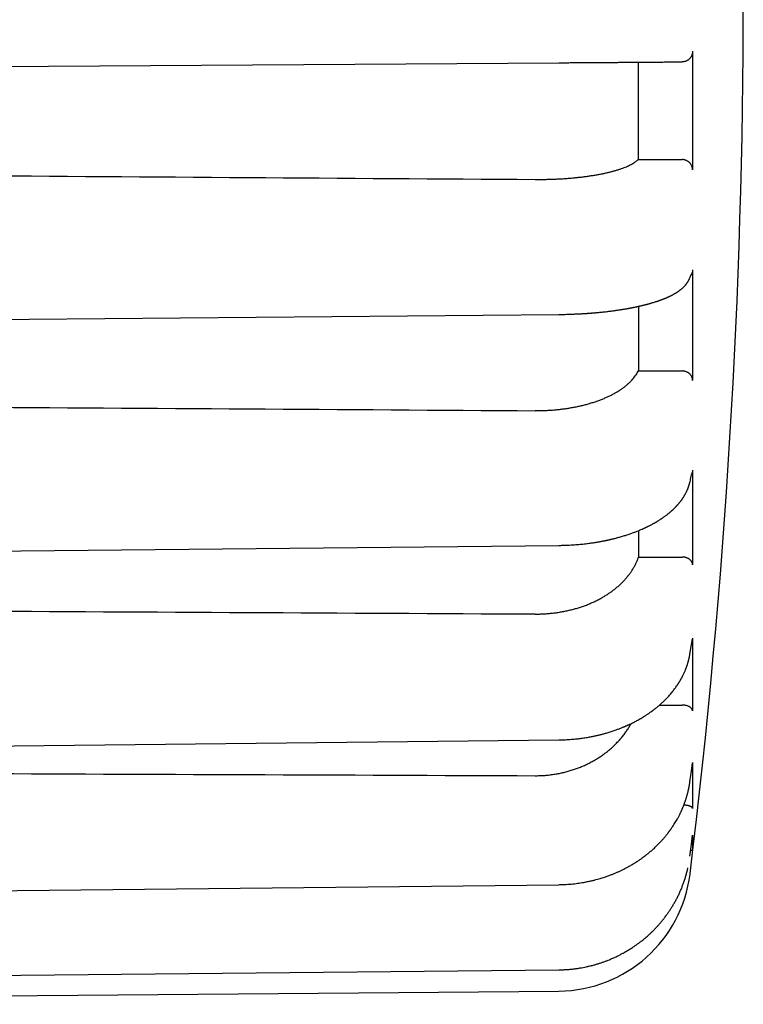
# Model space of a CAD drawing. Header units: millimetres. Extents: x 8 to 399, y 12 to 198.
# Tile 51 of 53: x 385 to 399, y 155 to 174. Entities that reach past the tile are written whole.
import ezdxf

# ---------------------------------------------------------------- set-up
doc = ezdxf.new("R2010")
doc.units = ezdxf.units.MM

msp = doc.modelspace()

# ---------------------------------------------------------------- linework, layer by layer
at = {"color": 7, "linetype": 'Continuous', "lineweight": 30}
for p, q in [((397.799, 173.163), (397.799, 170.936)), ((373.241, 172.794), (395.29, 172.948)), ((397.553, 172.964), (397.601, 172.964)), ((396.78, 171.135), (397.601, 171.131)), ((397.799, 169.062), (397.799, 166.987)), ((396.783, 167.167), (397.601, 167.165)), ((397.799, 165.307), (397.799, 163.525)), ((395.291, 163.893), (395.291, 163.893)), ((396.785, 163.674), (397.601, 163.674)), ((397.749, 161.851), (397.798, 162.139)), ((397.799, 162.154), (397.799, 160.787)), ((397.176, 160.895), (397.601, 160.896)), ((397.799, 159.817), (397.799, 158.957)), ((397.799, 159.817), (397.799, 159.811)), ((397.799, 158.455), (397.799, 158.162)), ((397.799, 158.455), (397.799, 158.454)), ((366.751, 155.283), (395.291, 155.532))]:
    msp.add_line(p, q, dxfattribs=at)
at = {"color": 7, "linetype": 'Continuous', "lineweight": 30, "flags": 128}
for points in [[(373.241, 168.03), (383.921, 168.125), (395.291, 168.226)], [(373.241, 163.667), (383.922, 163.776), (395.291, 163.893)], [(373.242, 160.005), (383.922, 160.12), (395.291, 160.243)], [(397.75, 159.458), (397.75, 159.458), (397.75, 159.459)], [(373.242, 157.291), (383.922, 157.405), (395.291, 157.527)], [(373.241, 155.712), (383.922, 155.817), (395.291, 155.93)]]:
    msp.add_lwpolyline(points, dxfattribs=at)
at = {"color": 7, "linetype": 'Continuous', "lineweight": 30}
for centre, radius, start, end in [((263.751, 174.133), 135, 353.02033, 0), ((395.269, 158.031), 2.5, 270.5, 353.0203)]:
    msp.add_arc(centre, radius, start, end, dxfattribs=at)
for centre, major_axis, ratio, start_param, end_param in [((571.562, 174.085), (2506.65, -16.904), 0.001807, 4.633204, 4.641843), ((570.88, 174.085), (2506.65, -15.156), 0.003491, 4.633486, 4.642124), ((569.796, 174.085), (2506.65, -12.375), 0.004936, 4.633923, 4.642561), ((568.384, 174.085), (2506.65, -8.75), 0.006046, 4.634485, 4.643122)]:
    msp.add_ellipse(centre, major_axis=major_axis, ratio=ratio, start_param=start_param, end_param=end_param, dxfattribs=at)
for points, knots in [([(397.799, 173.163), (397.799, 173.157), (397.799, 173.146), (397.797, 173.13), (397.793, 173.113), (397.788, 173.097), (397.782, 173.082), (397.775, 173.067), (397.766, 173.052), (397.756, 173.039), (397.745, 173.026), (397.733, 173.015), (397.72, 173.004), (397.706, 172.994), (397.692, 172.986), (397.677, 172.979), (397.661, 172.973), (397.643, 172.968), (397.623, 172.965), (397.608, 172.964), (397.601, 172.964)], [0, 0, 0, 0, 0.052742, 0.105849, 0.160108, 0.214765, 0.267508, 0.320618, 0.374888, 0.429559, 0.482205, 0.535216, 0.589375, 0.643929, 0.696714, 0.749862, 0.80415, 0.858828, 0.928993, 1, 1, 1, 1]), ([(395.29, 172.948), (395.321, 172.948), (395.383, 172.949), (395.476, 172.949), (395.568, 172.95), (395.66, 172.95), (395.75, 172.951), (395.839, 172.952), (395.927, 172.952), (396.014, 172.953), (396.1, 172.954), (396.186, 172.954), (396.271, 172.955), (396.353, 172.955), (396.434, 172.956), (396.512, 172.956), (396.588, 172.957), (396.661, 172.957), (396.733, 172.958), (396.803, 172.958), (396.871, 172.959), (396.936, 172.959), (396.999, 172.96), (397.058, 172.96), (397.115, 172.961), (397.168, 172.961), (397.218, 172.961), (397.265, 172.962), (397.309, 172.962), (397.35, 172.962), (397.388, 172.963), (397.423, 172.963), (397.454, 172.963), (397.481, 172.963), (397.505, 172.963), (397.524, 172.963), (397.541, 172.964), (397.549, 172.964), (397.553, 172.964)], [0, 0, 0, 0, 0.028192, 0.056228, 0.084155, 0.112019, 0.139865, 0.167243, 0.194692, 0.222257, 0.24998, 0.278145, 0.30616, 0.334071, 0.361924, 0.389765, 0.417142, 0.444596, 0.47217, 0.499907, 0.528064, 0.556072, 0.583976, 0.611824, 0.63966, 0.667033, 0.694484, 0.722055, 0.74979, 0.778, 0.806057, 0.834007, 0.861895, 0.889768, 0.917172, 0.944651, 0.972246, 1, 1, 1, 1]), ([(396.778, 172.958), (396.778, 172.882), (396.778, 172.729), (396.779, 172.501), (396.779, 172.273), (396.779, 172.044), (396.779, 171.816), (396.779, 171.589), (396.78, 171.361), (396.78, 171.21), (396.78, 171.135)], [0, 0, 0, 0, 0.124742, 0.249484, 0.374329, 0.499173, 0.624328, 0.749483, 0.874741, 1, 1, 1, 1]), ([(394.843, 170.759), (394.871, 170.758), (394.926, 170.758), (395.009, 170.759), (395.091, 170.761), (395.174, 170.763), (395.257, 170.767), (395.34, 170.771), (395.423, 170.777), (395.503, 170.783), (395.581, 170.79), (395.658, 170.798), (395.733, 170.806), (395.807, 170.816), (395.88, 170.827), (395.952, 170.838), (396.022, 170.85), (396.09, 170.863), (396.154, 170.876), (396.215, 170.89), (396.275, 170.905), (396.332, 170.921), (396.387, 170.937), (396.44, 170.954), (396.49, 170.971), (396.535, 170.989), (396.576, 171.006), (396.613, 171.023), (396.647, 171.041), (396.679, 171.059), (396.709, 171.077), (396.735, 171.096), (396.759, 171.115), (396.773, 171.128), (396.78, 171.135)], [0, 0, 0, 0, 0.031408, 0.062844, 0.094279, 0.125688, 0.158009, 0.190359, 0.22271, 0.25503, 0.286439, 0.317874, 0.349309, 0.380718, 0.413036, 0.445385, 0.477733, 0.510052, 0.541486, 0.572946, 0.604406, 0.63584, 0.668182, 0.700554, 0.732925, 0.765267, 0.794247, 0.823247, 0.852247, 0.881227, 0.910909, 0.940613, 0.970318, 1, 1, 1, 1]), ([(397.799, 170.936), (397.799, 170.941), (397.799, 170.952), (397.797, 170.968), (397.793, 170.984), (397.788, 171), (397.782, 171.015), (397.775, 171.03), (397.766, 171.044), (397.756, 171.058), (397.745, 171.07), (397.733, 171.081), (397.72, 171.092), (397.706, 171.101), (397.692, 171.109), (397.676, 171.116), (397.661, 171.122), (397.643, 171.126), (397.623, 171.13), (397.608, 171.131), (397.601, 171.131)], [0, 0, 0, 0, 0.052925, 0.105849, 0.160307, 0.214765, 0.267691, 0.320618, 0.375088, 0.429558, 0.482387, 0.535215, 0.589571, 0.643927, 0.696894, 0.749861, 0.804344, 0.858827, 0.928992, 1, 1, 1, 1]), ([(397.799, 169.062), (397.799, 169.057), (397.799, 169.047), (397.797, 169.031), (397.793, 169.015), (397.788, 169), (397.784, 168.991), (397.783, 168.987)], [0, 0, 0, 0, 0.201831, 0.405057, 0.61269, 0.821851, 1, 1, 1, 1]), ([(395.291, 168.226), (395.31, 168.226), (395.349, 168.226), (395.404, 168.227), (395.457, 168.229), (395.506, 168.23), (395.552, 168.232), (395.595, 168.234), (395.633, 168.235), (395.668, 168.237), (395.7, 168.239), (395.729, 168.24), (395.755, 168.242), (395.779, 168.243), (395.8, 168.245), (395.818, 168.246), (395.833, 168.247), (395.846, 168.248), (395.856, 168.249), (395.865, 168.249), (395.871, 168.25), (395.876, 168.25), (395.881, 168.251), (395.888, 168.251), (395.898, 168.252), (395.911, 168.253), (395.927, 168.254), (395.944, 168.256), (395.962, 168.257), (395.981, 168.259), (396.006, 168.261), (396.039, 168.264), (396.079, 168.268), (396.122, 168.273), (396.165, 168.277), (396.206, 168.282), (396.244, 168.287), (396.28, 168.291), (396.316, 168.296), (396.35, 168.301), (396.382, 168.305), (396.412, 168.31), (396.44, 168.314), (396.465, 168.318), (396.488, 168.322), (396.511, 168.325), (396.533, 168.329), (396.558, 168.333), (396.579, 168.337), (396.597, 168.34), (396.61, 168.343), (396.622, 168.345), (396.633, 168.347), (396.641, 168.349), (396.647, 168.35), (396.652, 168.351), (396.657, 168.352), (396.663, 168.353), (396.672, 168.355), (396.684, 168.357), (396.698, 168.36), (396.715, 168.363), (396.732, 168.367), (396.75, 168.371), (396.769, 168.375), (396.786, 168.379), (396.803, 168.382), (396.819, 168.386), (396.835, 168.39), (396.851, 168.394), (396.865, 168.397), (396.878, 168.4), (396.891, 168.403), (396.903, 168.407), (396.917, 168.41), (396.933, 168.414), (396.947, 168.418), (396.958, 168.421), (396.967, 168.423), (396.974, 168.425), (396.98, 168.427), (396.985, 168.428), (396.992, 168.43), (397, 168.432), (397.011, 168.436), (397.023, 168.439), (397.042, 168.445), (397.068, 168.452), (397.097, 168.462), (397.121, 168.469), (397.139, 168.475), (397.151, 168.479), (397.16, 168.482), (397.166, 168.485), (397.171, 168.486), (397.177, 168.488), (397.185, 168.491), (397.194, 168.494), (397.204, 168.498), (397.215, 168.502), (397.224, 168.506), (397.234, 168.509), (397.242, 168.512), (397.251, 168.516), (397.26, 168.519), (397.269, 168.523), (397.277, 168.526), (397.284, 168.529), (397.29, 168.532), (397.296, 168.534), (397.302, 168.536), (397.308, 168.539), (397.314, 168.542), (397.323, 168.546), (397.331, 168.549), (397.339, 168.553), (397.347, 168.556), (397.354, 168.56), (397.362, 168.563), (397.369, 168.567), (397.375, 168.57), (397.381, 168.573), (397.387, 168.575), (397.393, 168.578), (397.399, 168.582), (397.407, 168.585), (397.414, 168.589), (397.422, 168.593), (397.431, 168.598), (397.442, 168.604), (397.453, 168.61), (397.463, 168.616), (397.473, 168.622), (397.483, 168.628), (397.495, 168.635), (397.508, 168.643), (397.521, 168.652), (397.534, 168.661), (397.546, 168.669), (397.556, 168.677), (397.567, 168.684), (397.577, 168.693), (397.587, 168.701), (397.597, 168.709), (397.609, 168.719), (397.618, 168.728), (397.626, 168.735), (397.63, 168.739), (397.633, 168.742), (397.637, 168.745), (397.641, 168.75), (397.645, 168.755), (397.651, 168.761), (397.657, 168.767), (397.663, 168.774), (397.668, 168.78), (397.673, 168.786), (397.678, 168.792), (397.684, 168.8), (397.69, 168.808), (397.697, 168.817), (397.703, 168.826), (397.707, 168.832), (397.71, 168.837), (397.712, 168.84), (397.714, 168.845), (397.717, 168.85), (397.721, 168.856), (397.724, 168.863), (397.728, 168.871), (397.731, 168.876), (397.733, 168.879)], [0, 0, 0, 0, 0.017145, 0.033362, 0.048658, 0.063039, 0.076508, 0.089071, 0.100088, 0.110301, 0.119714, 0.128325, 0.136136, 0.143133, 0.149332, 0.154733, 0.159337, 0.163142, 0.166202, 0.168582, 0.170488, 0.17192, 0.173239, 0.175087, 0.17823, 0.182256, 0.187018, 0.192123, 0.197551, 0.203303, 0.209379, 0.220793, 0.233208, 0.24663, 0.261028, 0.273006, 0.285215, 0.29683, 0.307824, 0.319225, 0.329881, 0.339796, 0.348973, 0.357412, 0.365114, 0.372165, 0.379831, 0.388262, 0.39746, 0.402062, 0.406816, 0.41114, 0.41476, 0.417674, 0.419707, 0.421203, 0.422927, 0.42516, 0.427903, 0.432266, 0.437503, 0.443616, 0.449813, 0.456694, 0.463579, 0.470105, 0.47627, 0.482076, 0.488566, 0.494536, 0.499986, 0.504914, 0.509527, 0.514522, 0.520056, 0.526128, 0.532668, 0.536686, 0.540115, 0.542954, 0.545204, 0.547225, 0.549749, 0.553398, 0.557774, 0.562879, 0.568593, 0.582013, 0.594883, 0.607204, 0.613563, 0.618992, 0.623485, 0.625694, 0.627732, 0.630443, 0.633958, 0.638373, 0.643407, 0.648288, 0.652949, 0.657389, 0.661607, 0.665602, 0.670363, 0.674756, 0.678753, 0.682351, 0.68555, 0.688349, 0.69107, 0.693948, 0.697547, 0.701868, 0.706468, 0.710816, 0.714911, 0.718752, 0.722914, 0.726746, 0.730273, 0.733495, 0.736464, 0.739838, 0.743566, 0.747825, 0.752362, 0.756831, 0.76123, 0.768625, 0.775389, 0.781202, 0.786987, 0.793541, 0.800597, 0.809403, 0.818395, 0.826977, 0.834727, 0.842199, 0.849455, 0.85694, 0.864553, 0.87168, 0.880053, 0.890182, 0.894236, 0.897694, 0.900557, 0.903038, 0.90592, 0.910411, 0.915359, 0.920454, 0.925967, 0.930807, 0.934953, 0.939558, 0.94488, 0.951711, 0.958447, 0.964582, 0.969947, 0.972084, 0.974114, 0.976863, 0.980709, 0.984505, 0.988983, 0.994147, 1, 1, 1, 1]), ([(397.733, 168.879), (397.74, 168.895), (397.757, 168.931), (397.773, 168.967), (397.783, 168.987)], [0, 0, 0, 0, 0.435981, 1, 1, 1, 1]), ([(396.782, 168.378), (396.782, 168.325), (396.782, 168.202), (396.782, 168.008), (396.782, 167.796), (396.782, 167.585), (396.783, 167.375), (396.783, 167.236), (396.783, 167.167)], [0, 0, 0, 0, 0.127487, 0.301586, 0.476117, 0.650648, 0.825324, 1, 1, 1, 1]), ([(394.843, 166.421), (394.871, 166.421), (394.926, 166.421), (395.009, 166.423), (395.091, 166.427), (395.174, 166.432), (395.257, 166.44), (395.34, 166.449), (395.423, 166.46), (395.503, 166.473), (395.581, 166.487), (395.658, 166.502), (395.733, 166.52), (395.807, 166.539), (395.88, 166.559), (395.952, 166.582), (396.022, 166.606), (396.09, 166.631), (396.154, 166.658), (396.215, 166.685), (396.275, 166.714), (396.332, 166.744), (396.387, 166.776), (396.44, 166.809), (396.49, 166.844), (396.535, 166.878), (396.577, 166.912), (396.614, 166.946), (396.649, 166.981), (396.681, 167.017), (396.711, 167.053), (396.738, 167.091), (396.762, 167.129), (396.776, 167.154), (396.783, 167.167)], [0, 0, 0, 0, 0.031264, 0.062555, 0.093846, 0.12511, 0.157283, 0.189485, 0.221687, 0.253859, 0.285123, 0.316414, 0.347705, 0.378969, 0.41114, 0.443339, 0.475539, 0.50771, 0.538999, 0.570314, 0.60163, 0.632919, 0.665112, 0.697335, 0.729558, 0.761751, 0.79115, 0.820571, 0.849992, 0.87939, 0.909531, 0.939695, 0.96986, 1, 1, 1, 1]), ([(397.799, 166.987), (397.799, 166.992), (397.799, 167.002), (397.797, 167.017), (397.793, 167.032), (397.788, 167.046), (397.782, 167.06), (397.775, 167.073), (397.766, 167.086), (397.756, 167.098), (397.745, 167.11), (397.733, 167.12), (397.72, 167.13), (397.706, 167.138), (397.692, 167.145), (397.676, 167.152), (397.661, 167.157), (397.643, 167.161), (397.623, 167.164), (397.608, 167.165), (397.601, 167.165)], [0, 0, 0, 0, 0.052925, 0.105849, 0.160307, 0.214765, 0.267691, 0.320618, 0.375088, 0.429558, 0.482387, 0.535215, 0.589571, 0.643927, 0.696894, 0.749861, 0.804344, 0.858827, 0.928992, 1, 1, 1, 1]), ([(397.746, 165.07), (397.753, 165.1), (397.77, 165.168), (397.786, 165.237), (397.795, 165.275)], [0, 0, 0, 0, 0.437015, 1, 1, 1, 1]), ([(397.799, 165.307), (397.799, 165.303), (397.799, 165.293), (397.797, 165.283), (397.796, 165.277), (397.795, 165.275)], [0, 0, 0, 0, 0.422301, 0.847519, 1, 1, 1, 1]), ([(395.291, 163.893), (395.314, 163.893), (395.36, 163.894), (395.426, 163.896), (395.49, 163.899), (395.551, 163.902), (395.609, 163.906), (395.664, 163.911), (395.716, 163.916), (395.765, 163.921), (395.811, 163.926), (395.855, 163.932), (395.897, 163.938), (395.935, 163.943), (395.971, 163.949), (396.005, 163.954), (396.035, 163.959), (396.063, 163.964), (396.088, 163.969), (396.11, 163.973), (396.131, 163.977), (396.149, 163.981), (396.164, 163.984), (396.177, 163.987), (396.188, 163.989), (396.198, 163.991), (396.207, 163.993), (396.214, 163.995), (396.222, 163.996), (396.232, 163.999), (396.245, 164.001), (396.259, 164.005), (396.276, 164.009), (396.296, 164.013), (396.318, 164.019), (396.343, 164.025), (396.37, 164.032), (396.399, 164.04), (396.432, 164.049), (396.467, 164.059), (396.503, 164.07), (396.538, 164.081), (396.572, 164.092), (396.607, 164.103), (396.641, 164.115), (396.674, 164.127), (396.703, 164.138), (396.732, 164.148), (396.765, 164.161), (396.805, 164.178), (396.842, 164.194), (396.87, 164.206), (396.888, 164.214), (396.904, 164.221), (396.917, 164.227), (396.927, 164.232), (396.937, 164.237), (396.947, 164.242), (396.959, 164.248), (396.974, 164.255), (396.991, 164.264), (397.012, 164.274), (397.03, 164.284), (397.047, 164.293), (397.06, 164.3), (397.072, 164.307), (397.082, 164.312), (397.09, 164.317), (397.095, 164.32), (397.1, 164.323), (397.104, 164.325), (397.109, 164.328), (397.116, 164.332), (397.127, 164.338), (397.14, 164.346), (397.155, 164.356), (397.171, 164.366), (397.188, 164.377), (397.205, 164.387), (397.22, 164.397), (397.233, 164.407), (397.247, 164.416), (397.262, 164.427), (397.279, 164.439), (397.298, 164.453), (397.316, 164.467), (397.336, 164.482), (397.357, 164.499), (397.372, 164.512), (397.383, 164.522), (397.39, 164.528), (397.397, 164.533), (397.403, 164.539), (397.41, 164.545), (397.417, 164.552), (397.426, 164.56), (397.435, 164.568), (397.444, 164.576), (397.452, 164.584), (397.459, 164.591), (397.467, 164.599), (397.475, 164.607), (397.483, 164.616), (397.491, 164.624), (397.498, 164.632), (397.506, 164.64), (397.515, 164.65), (397.525, 164.661), (397.535, 164.673), (397.545, 164.684), (397.555, 164.697), (397.566, 164.71), (397.576, 164.724), (397.585, 164.736), (397.593, 164.746), (397.599, 164.755), (397.605, 164.763), (397.611, 164.772), (397.618, 164.783), (397.625, 164.794), (397.632, 164.805), (397.639, 164.815), (397.644, 164.825), (397.65, 164.834), (397.654, 164.842), (397.659, 164.85), (397.665, 164.862), (397.673, 164.876), (397.682, 164.894), (397.689, 164.909), (397.695, 164.922), (397.7, 164.933), (397.705, 164.944), (397.709, 164.956), (397.714, 164.967), (397.717, 164.976), (397.72, 164.983), (397.722, 164.991), (397.725, 164.999), (397.728, 165.008), (397.731, 165.016), (397.733, 165.023), (397.735, 165.029), (397.737, 165.035), (397.739, 165.042), (397.741, 165.05), (397.743, 165.06), (397.745, 165.067), (397.746, 165.07)], [0, 0, 0, 0, 0.019826, 0.038859, 0.057106, 0.074577, 0.091277, 0.106934, 0.121857, 0.136049, 0.14951, 0.162469, 0.174673, 0.186123, 0.196819, 0.20676, 0.215787, 0.224083, 0.231647, 0.238478, 0.244679, 0.250113, 0.254776, 0.258708, 0.262182, 0.265196, 0.267816, 0.270043, 0.272195, 0.275298, 0.279111, 0.283619, 0.28882, 0.29505, 0.302048, 0.309814, 0.318347, 0.327649, 0.337721, 0.349967, 0.361752, 0.373071, 0.383936, 0.396279, 0.407969, 0.418999, 0.429363, 0.439056, 0.448517, 0.464991, 0.482181, 0.489127, 0.495813, 0.501757, 0.506959, 0.510586, 0.513955, 0.51788, 0.52244, 0.527628, 0.535066, 0.543096, 0.551718, 0.557322, 0.562944, 0.567843, 0.571953, 0.575275, 0.577332, 0.578963, 0.580738, 0.582795, 0.585133, 0.590012, 0.595781, 0.602222, 0.609247, 0.616857, 0.624722, 0.63138, 0.63706, 0.64311, 0.649641, 0.658646, 0.66738, 0.675785, 0.686224, 0.696673, 0.706768, 0.710519, 0.714136, 0.717585, 0.720862, 0.724327, 0.728422, 0.733147, 0.73838, 0.743355, 0.747942, 0.752142, 0.755956, 0.761342, 0.7661, 0.770628, 0.775042, 0.779869, 0.785356, 0.79159, 0.798367, 0.804894, 0.811094, 0.81913, 0.826508, 0.83292, 0.839191, 0.842892, 0.847001, 0.851915, 0.857635, 0.863785, 0.869475, 0.874643, 0.879688, 0.884097, 0.888329, 0.892523, 0.896684, 0.905534, 0.914377, 0.923498, 0.928191, 0.933451, 0.93922, 0.945182, 0.950992, 0.954715, 0.958097, 0.961798, 0.966127, 0.970649, 0.97455, 0.977811, 0.980259, 0.982958, 0.986279, 0.990226, 0.994799, 1, 1, 1, 1]), ([(396.785, 164.17), (396.785, 164.122), (396.785, 164.015), (396.785, 163.849), (396.785, 163.733), (396.785, 163.674)], [0, 0, 0, 0, 0.2833258, 0.6416629, 1, 1, 1, 1]), ([(394.843, 162.604), (394.871, 162.604), (394.926, 162.605), (395.009, 162.608), (395.091, 162.614), (395.174, 162.622), (395.257, 162.633), (395.34, 162.646), (395.423, 162.662), (395.503, 162.68), (395.581, 162.7), (395.658, 162.723), (395.733, 162.747), (395.807, 162.774), (395.88, 162.804), (395.952, 162.836), (396.022, 162.87), (396.09, 162.906), (396.154, 162.944), (396.215, 162.983), (396.275, 163.024), (396.332, 163.067), (396.387, 163.112), (396.44, 163.159), (396.49, 163.208), (396.536, 163.257), (396.577, 163.306), (396.615, 163.355), (396.651, 163.405), (396.684, 163.457), (396.714, 163.51), (396.741, 163.564), (396.765, 163.619), (396.779, 163.656), (396.785, 163.674)], [0, 0, 0, 0, 0.031139, 0.062305, 0.09347, 0.124609, 0.156653, 0.188726, 0.220799, 0.252842, 0.283981, 0.315146, 0.346312, 0.377451, 0.409492, 0.441563, 0.473634, 0.505676, 0.536839, 0.568029, 0.599219, 0.630382, 0.662446, 0.694539, 0.726632, 0.758697, 0.788459, 0.818244, 0.84803, 0.877792, 0.908332, 0.938896, 0.969461, 1, 1, 1, 1]), ([(397.799, 163.525), (397.799, 163.53), (397.799, 163.538), (397.797, 163.55), (397.793, 163.563), (397.788, 163.575), (397.782, 163.586), (397.775, 163.598), (397.766, 163.608), (397.756, 163.618), (397.745, 163.628), (397.733, 163.637), (397.72, 163.645), (397.706, 163.652), (397.692, 163.658), (397.676, 163.663), (397.661, 163.667), (397.643, 163.671), (397.623, 163.674), (397.608, 163.674), (397.601, 163.674)], [0, 0, 0, 0, 0.052925, 0.105849, 0.160307, 0.214765, 0.267691, 0.320618, 0.375088, 0.429558, 0.482387, 0.535215, 0.589571, 0.643927, 0.696894, 0.749861, 0.804344, 0.858827, 0.928992, 1, 1, 1, 1]), ([(397.799, 162.154), (397.799, 162.15), (397.799, 162.145), (397.798, 162.14), (397.798, 162.139)], [0, 0, 0, 0, 0.752827, 1, 1, 1, 1]), ([(395.291, 160.243), (395.312, 160.244), (395.353, 160.244), (395.412, 160.247), (395.47, 160.25), (395.524, 160.254), (395.576, 160.258), (395.625, 160.263), (395.671, 160.269), (395.714, 160.274), (395.758, 160.28), (395.8, 160.287), (395.843, 160.294), (395.881, 160.301), (395.917, 160.308), (395.949, 160.315), (395.978, 160.321), (396.005, 160.327), (396.032, 160.333), (396.059, 160.34), (396.087, 160.347), (396.116, 160.354), (396.147, 160.363), (396.179, 160.372), (396.214, 160.382), (396.252, 160.394), (396.29, 160.406), (396.328, 160.419), (396.362, 160.431), (396.392, 160.442), (396.418, 160.452), (396.443, 160.461), (396.467, 160.471), (396.487, 160.479), (396.502, 160.485), (396.512, 160.489), (396.519, 160.492), (396.526, 160.495), (396.534, 160.498), (396.543, 160.502), (396.554, 160.507), (396.566, 160.513), (396.58, 160.519), (396.593, 160.525), (396.607, 160.531), (396.628, 160.541), (396.656, 160.554), (396.689, 160.571), (396.723, 160.588), (396.756, 160.606), (396.791, 160.626), (396.828, 160.646), (396.859, 160.665), (396.886, 160.682), (396.908, 160.696), (396.931, 160.71), (396.953, 160.725), (396.975, 160.74), (396.995, 160.754), (397.011, 160.765), (397.024, 160.774), (397.033, 160.781), (397.041, 160.787), (397.048, 160.792), (397.053, 160.795), (397.056, 160.798), (397.06, 160.801), (397.065, 160.805), (397.072, 160.81), (397.081, 160.817), (397.092, 160.825), (397.104, 160.835), (397.118, 160.846), (397.133, 160.858), (397.148, 160.871), (397.163, 160.883), (397.182, 160.9), (397.204, 160.919), (397.23, 160.943), (397.253, 160.964), (397.273, 160.984), (397.292, 161.003), (397.31, 161.022), (397.33, 161.042), (397.352, 161.067), (397.377, 161.094), (397.402, 161.124), (397.426, 161.154), (397.451, 161.185), (397.475, 161.217), (397.494, 161.245), (397.508, 161.265), (397.516, 161.277), (397.523, 161.287), (397.528, 161.296), (397.533, 161.303), (397.537, 161.31), (397.542, 161.318), (397.548, 161.327), (397.554, 161.336), (397.56, 161.346), (397.566, 161.357), (397.573, 161.369), (397.58, 161.381), (397.586, 161.392), (397.591, 161.402), (397.597, 161.412), (397.602, 161.423), (397.608, 161.434), (397.615, 161.447), (397.622, 161.462), (397.631, 161.481), (397.642, 161.503), (397.653, 161.528), (397.662, 161.551), (397.67, 161.571), (397.677, 161.588), (397.683, 161.604), (397.688, 161.618), (397.693, 161.632), (397.698, 161.647), (397.703, 161.663), (397.708, 161.68), (397.713, 161.697), (397.717, 161.712), (397.721, 161.725), (397.724, 161.737), (397.727, 161.748), (397.729, 161.757), (397.731, 161.766), (397.733, 161.775), (397.736, 161.786), (397.739, 161.799), (397.742, 161.815), (397.745, 161.832), (397.748, 161.844), (397.749, 161.851)], [0, 0, 0, 0, 0.0175652, 0.0344071, 0.0505328, 0.0659481, 0.0806579, 0.0944221, 0.1075125, 0.1199314, 0.1316804, 0.1447955, 0.156964, 0.1681863, 0.1784622, 0.1877911, 0.1961719, 0.2042319, 0.2118064, 0.2197662, 0.2281175, 0.2368621, 0.246002, 0.2555292, 0.2664358, 0.2777891, 0.2895904, 0.3014674, 0.312804, 0.3214618, 0.3297739, 0.3377416, 0.3453661, 0.352583, 0.3565721, 0.3597952, 0.3622523, 0.3641095, 0.366431, 0.3694057, 0.3730342, 0.3772725, 0.3816969, 0.3862055, 0.3907981, 0.3954747, 0.4068304, 0.4186518, 0.4298011, 0.4413666, 0.4535752, 0.4664659, 0.4800341, 0.4879436, 0.4960634, 0.5043895, 0.5129191, 0.5214526, 0.5292948, 0.5363888, 0.5402406, 0.5438306, 0.5471591, 0.5499365, 0.5518787, 0.5529976, 0.5543755, 0.5564627, 0.5592589, 0.5627643, 0.5670722, 0.5721186, 0.577904, 0.5843811, 0.5908773, 0.5971756, 0.6032765, 0.6153529, 0.626576, 0.6369547, 0.6464817, 0.6552161, 0.6632083, 0.6728542, 0.6837563, 0.6966023, 0.7103321, 0.7238422, 0.7358415, 0.7510488, 0.7653007, 0.7709123, 0.7759301, 0.7803055, 0.7840386, 0.7865446, 0.7893045, 0.7925994, 0.7964295, 0.8002579, 0.8043941, 0.808837, 0.8135865, 0.8186396, 0.8234129, 0.8274796, 0.8308396, 0.8353086, 0.8399974, 0.8450289, 0.8508804, 0.857678, 0.8673116, 0.8772045, 0.8868831, 0.8939028, 0.900586, 0.9066412, 0.9119567, 0.9171701, 0.9227142, 0.9288203, 0.9355431, 0.9425051, 0.9477523, 0.9527021, 0.9573037, 0.9614601, 0.9652061, 0.9678179, 0.9712124, 0.9753912, 0.9803565, 0.9861109, 0.9926574, 1, 1, 1, 1]), ([(397.799, 160.787), (397.799, 160.791), (397.798, 160.799), (397.794, 160.811), (397.788, 160.823), (397.78, 160.834), (397.769, 160.845), (397.756, 160.855), (397.741, 160.864), (397.724, 160.873), (397.706, 160.88), (397.686, 160.886), (397.666, 160.89), (397.644, 160.894), (397.623, 160.896), (397.608, 160.896), (397.601, 160.896)], [0, 0, 0, 0, 0.071511, 0.143248, 0.214757, 0.286275, 0.358023, 0.429541, 0.500918, 0.572523, 0.643902, 0.715456, 0.787237, 0.858794, 0.929397, 1, 1, 1, 1]), ([(394.843, 159.572), (394.871, 159.572), (394.926, 159.572), (395.009, 159.576), (395.091, 159.584), (395.174, 159.594), (395.257, 159.607), (395.34, 159.624), (395.423, 159.643), (395.503, 159.666), (395.581, 159.691), (395.658, 159.719), (395.733, 159.749), (395.807, 159.782), (395.88, 159.819), (395.952, 159.858), (396.022, 159.9), (396.09, 159.945), (396.154, 159.991), (396.215, 160.039), (396.275, 160.089), (396.332, 160.142), (396.387, 160.198), (396.44, 160.255), (396.49, 160.315), (396.536, 160.376), (396.578, 160.437), (396.615, 160.494), (396.636, 160.532), (396.646, 160.55)], [0, 0, 0, 0, 0.036886, 0.073803, 0.11072, 0.147606, 0.185563, 0.223555, 0.261547, 0.299504, 0.33639, 0.373307, 0.410224, 0.44711, 0.485065, 0.523054, 0.561044, 0.598999, 0.635913, 0.672858, 0.709804, 0.746717, 0.784698, 0.822714, 0.86073, 0.898711, 0.934416, 0.97015, 1, 1, 1, 1]), ([(397.75, 159.459), (397.757, 159.51), (397.773, 159.628), (397.79, 159.745), (397.799, 159.811)], [0, 0, 0, 0, 0.438276, 1, 1, 1, 1]), ([(395.291, 157.527), (395.314, 157.528), (395.359, 157.529), (395.426, 157.532), (395.49, 157.536), (395.552, 157.542), (395.612, 157.549), (395.669, 157.556), (395.725, 157.565), (395.782, 157.575), (395.841, 157.587), (395.901, 157.6), (395.958, 157.614), (396.011, 157.628), (396.06, 157.642), (396.104, 157.655), (396.143, 157.668), (396.18, 157.681), (396.214, 157.693), (396.246, 157.704), (396.275, 157.715), (396.308, 157.729), (396.348, 157.745), (396.396, 157.766), (396.445, 157.788), (396.498, 157.814), (396.553, 157.842), (396.61, 157.873), (396.66, 157.902), (396.702, 157.928), (396.736, 157.949), (396.768, 157.969), (396.797, 157.989), (396.821, 158.005), (396.839, 158.018), (396.853, 158.028), (396.866, 158.037), (396.877, 158.046), (396.887, 158.053), (396.894, 158.059), (396.899, 158.063), (396.905, 158.067), (396.911, 158.071), (396.919, 158.077), (396.929, 158.086), (396.942, 158.096), (396.956, 158.107), (396.97, 158.118), (396.984, 158.13), (396.998, 158.141), (397.017, 158.157), (397.04, 158.177), (397.068, 158.202), (397.096, 158.229), (397.125, 158.257), (397.156, 158.287), (397.183, 158.315), (397.206, 158.34), (397.226, 158.361), (397.246, 158.384), (397.266, 158.407), (397.285, 158.43), (397.303, 158.452), (397.319, 158.472), (397.332, 158.488), (397.341, 158.5), (397.348, 158.508), (397.352, 158.514), (397.355, 158.518), (397.358, 158.523), (397.363, 158.529), (397.368, 158.536), (397.375, 158.545), (397.383, 158.556), (397.391, 158.568), (397.401, 158.582), (397.411, 158.597), (397.428, 158.621), (397.449, 158.654), (397.474, 158.694), (397.497, 158.733), (397.516, 158.767), (397.532, 158.796), (397.545, 158.821), (397.557, 158.844), (397.568, 158.866), (397.577, 158.886), (397.585, 158.903), (397.592, 158.918), (397.598, 158.931), (397.602, 158.94), (397.605, 158.947), (397.607, 158.952), (397.61, 158.959), (397.614, 158.968), (397.619, 158.979), (397.624, 158.991), (397.629, 159.006), (397.636, 159.021), (397.644, 159.044), (397.655, 159.072), (397.666, 159.106), (397.677, 159.137), (397.685, 159.166), (397.693, 159.192), (397.7, 159.216), (397.706, 159.238), (397.711, 159.258), (397.715, 159.276), (397.718, 159.289), (397.72, 159.298), (397.721, 159.303), (397.722, 159.308), (397.723, 159.313), (397.725, 159.318), (397.726, 159.324), (397.727, 159.332), (397.73, 159.342), (397.732, 159.355), (397.735, 159.371), (397.739, 159.389), (397.742, 159.41), (397.746, 159.433), (397.748, 159.449), (397.75, 159.458)], [0, 0, 0, 0, 0.019198, 0.037791, 0.055788, 0.073196, 0.090022, 0.10627, 0.121944, 0.13705, 0.155235, 0.172528, 0.188932, 0.204449, 0.219078, 0.231607, 0.243402, 0.254455, 0.264741, 0.274259, 0.283017, 0.291018, 0.305102, 0.319791, 0.335096, 0.352147, 0.369921, 0.388444, 0.40775, 0.419941, 0.431511, 0.442445, 0.452738, 0.462388, 0.46751, 0.47243, 0.477146, 0.481535, 0.485206, 0.487568, 0.48947, 0.491141, 0.493298, 0.495995, 0.500217, 0.505198, 0.510353, 0.515599, 0.520935, 0.526362, 0.531881, 0.542558, 0.553563, 0.564911, 0.57692, 0.589718, 0.603312, 0.611698, 0.620364, 0.629314, 0.638559, 0.647866, 0.65642, 0.664144, 0.671034, 0.675003, 0.678198, 0.680291, 0.681455, 0.683031, 0.685299, 0.68826, 0.691583, 0.695489, 0.699977, 0.705047, 0.710698, 0.716579, 0.731824, 0.746322, 0.760077, 0.773101, 0.782097, 0.790713, 0.798935, 0.806469, 0.8132, 0.81903, 0.824086, 0.828368, 0.83202, 0.833554, 0.835269, 0.837612, 0.840595, 0.844218, 0.848399, 0.853198, 0.858509, 0.863761, 0.875692, 0.886814, 0.897127, 0.906392, 0.914888, 0.922611, 0.929611, 0.935981, 0.941722, 0.946833, 0.948632, 0.950337, 0.951949, 0.953466, 0.954895, 0.95673, 0.959291, 0.962578, 0.966803, 0.971829, 0.977658, 0.984294, 0.991739, 1, 1, 1, 1]), ([(397.799, 158.957), (397.799, 158.959), (397.799, 158.962), (397.797, 158.968), (397.793, 158.973), (397.788, 158.978), (397.782, 158.983), (397.775, 158.988), (397.766, 158.992), (397.756, 158.997), (397.745, 159.001), (397.733, 159.004), (397.72, 159.008), (397.706, 159.011), (397.692, 159.013), (397.676, 159.016), (397.661, 159.017), (397.647, 159.019), (397.638, 159.019), (397.635, 159.019)], [0, 0, 0, 0, 0.059484, 0.118967, 0.180174, 0.241382, 0.300867, 0.360353, 0.421574, 0.482795, 0.542171, 0.601547, 0.662639, 0.723732, 0.783263, 0.842794, 0.904029, 0.965265, 1, 1, 1, 1]), ([(397.75, 158.063), (397.757, 158.12), (397.774, 158.25), (397.79, 158.381), (397.799, 158.454)], [0, 0, 0, 0, 0.4377812, 1, 1, 1, 1]), ([(397.799, 158.162), (397.799, 158.162), (397.799, 158.163), (397.797, 158.164), (397.793, 158.165), (397.788, 158.166), (397.782, 158.167), (397.775, 158.168), (397.768, 158.169), (397.764, 158.169), (397.764, 158.169)], [0, 0, 0, 0, 0.136913, 0.273826, 0.414706, 0.555586, 0.692504, 0.829422, 0.970334, 1, 1, 1, 1]), ([(395.291, 155.93), (395.315, 155.93), (395.361, 155.931), (395.431, 155.934), (395.498, 155.94), (395.563, 155.946), (395.626, 155.954), (395.686, 155.964), (395.745, 155.974), (395.806, 155.986), (395.869, 156.001), (395.933, 156.017), (395.994, 156.034), (396.052, 156.052), (396.108, 156.071), (396.162, 156.09), (396.212, 156.11), (396.26, 156.129), (396.303, 156.148), (396.343, 156.166), (396.379, 156.183), (396.412, 156.199), (396.44, 156.213), (396.466, 156.227), (396.489, 156.239), (396.509, 156.25), (396.527, 156.26), (396.541, 156.268), (396.554, 156.276), (396.564, 156.281), (396.571, 156.286), (396.576, 156.289), (396.58, 156.291), (396.584, 156.294), (396.588, 156.296), (396.594, 156.299), (396.6, 156.303), (396.608, 156.308), (396.615, 156.313), (396.623, 156.318), (396.642, 156.329), (396.671, 156.348), (396.713, 156.376), (396.756, 156.407), (396.801, 156.44), (396.843, 156.472), (396.882, 156.503), (396.917, 156.533), (396.953, 156.564), (396.989, 156.597), (397.026, 156.631), (397.063, 156.667), (397.1, 156.705), (397.137, 156.745), (397.174, 156.786), (397.211, 156.83), (397.25, 156.877), (397.288, 156.927), (397.325, 156.978), (397.361, 157.029), (397.394, 157.08), (397.427, 157.133), (397.46, 157.189), (397.492, 157.247), (397.523, 157.307), (397.553, 157.371), (397.581, 157.434), (397.607, 157.497), (397.63, 157.56), (397.653, 157.626), (397.673, 157.693), (397.692, 157.763), (397.705, 157.813), (397.711, 157.84), (397.712, 157.844)], [0, 0, 0, 0, 0.021158, 0.04171, 0.061665, 0.081033, 0.09982, 0.118032, 0.135674, 0.152751, 0.173422, 0.193211, 0.212121, 0.230154, 0.247311, 0.264551, 0.280773, 0.295938, 0.310061, 0.323152, 0.335219, 0.345664, 0.355209, 0.363856, 0.371607, 0.378464, 0.384413, 0.389473, 0.393768, 0.397434, 0.399416, 0.40115, 0.402636, 0.403874, 0.40525, 0.407062, 0.409489, 0.412175, 0.414905, 0.417677, 0.420493, 0.434344, 0.449359, 0.465261, 0.482032, 0.499662, 0.513018, 0.526818, 0.541052, 0.555708, 0.570787, 0.586316, 0.602673, 0.618515, 0.635175, 0.652663, 0.670991, 0.690201, 0.710295, 0.728105, 0.746528, 0.765547, 0.78514, 0.805281, 0.82598, 0.84725, 0.8691, 0.889178, 0.909741, 0.930798, 0.952361, 0.974445, 0.996657, 1, 1, 1, 1])]:
    msp.add_open_spline(points, degree=3, knots=knots, dxfattribs=at)

doc.saveas('drawing.dxf')
